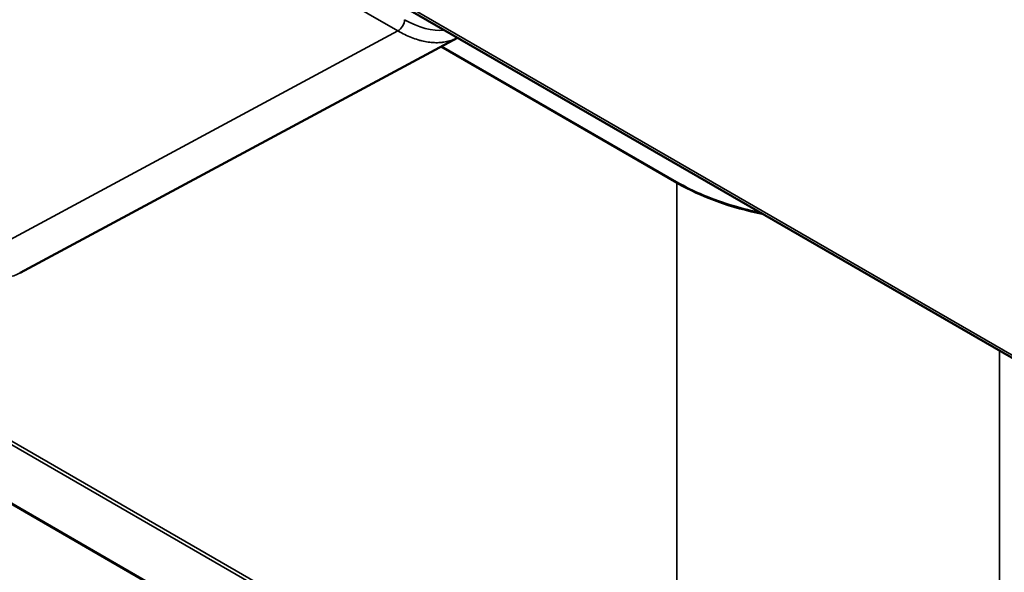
# Model space of a CAD drawing. Header units: millimetres. Extents: x 50 to 3176, y 50 to 2109.
# Tile 38 of 256: x 373 to 437, y 285 to 321. Entities that reach past the tile are written whole.
import ezdxf

# ---------------------------------------------------------------- set-up
doc = ezdxf.new("R2010")
doc.units = ezdxf.units.MM
doc.header["$LTSCALE"] = 10
doc.layers.add('Visible (ISO)', color=7, linetype='Continuous', lineweight=50)
doc.layers.add('Visible Narrow (ISO)', color=7, linetype='Continuous', lineweight=35)

msp = doc.modelspace()

# ---------------------------------------------------------------- linework, layer by layer
at = {"layer": 'Visible (ISO)'}
for p, q in [((412.4571, 266.3592), (151.5347, 417.0028)), ((268.1744, 397.2329), (495.6353, 265.9083)), ((401.5312, 320.2393), (372.7726, 304.775)), ((400.0593, 319.9139), (400.0593, 319.9139)), ((400.4772, 319.6726), (415.9305, 310.7507))]:
    msp.add_line(p, q, dxfattribs=at)
msp.add_open_spline([(421.4848, 308.7191), (420.8853, 308.8432), (420.2996, 308.9893), (418.329, 309.569), (417.0405, 310.1098), (415.9305, 310.7507)], degree=3, knots=[4.27129622, 4.27129622, 4.27129622, 4.27129622, 4.39822972, 4.39822972, 4.71238898, 4.71238898, 4.71238898, 4.71238898], dxfattribs=at)
at = {"layer": 'Visible Narrow (ISO)'}
for p, q in [((151.6097, 417.0103), (412.5321, 266.3666)), ((248.448, 408.8249), (495.9353, 265.938)), ((397.6215, 320.6854), (343.2133, 352.0991)), ((397.6215, 320.6854), (368.8456, 305.2117)), ((399.9652, 319.9175), (399.9652, 319.9175)), ((415.9616, 310.682), (400.4317, 319.6481)), ((415.9616, 268.4691), (415.9616, 310.682)), ((415.8555, 268.2854), (362.3462, 299.179)), ((362.5659, 299.2971), (415.9616, 268.4691)), ((437.1748, 299.6605), (437.1748, 268.4691))]:
    msp.add_line(p, q, dxfattribs=at)
for centre, major_axis, ratio, start_param, end_param in [((397.6285, 321.1793), (0.3, 0.5196), 0.5773076, 3.910633, 5.4977993), ((398.0528, 327.4646), (3.6995, -6.4069), 0.5773305, 5.4976854, 6.025987), ((415.8555, 310.6208), (0.075, 0.1299), 0.5773503, 5.4977871, 6.2831853), ((426.5682, 316.8057), (-15, 0), 0.5773503, 0.7853982, 1.23665), ((368.8489, 311.7484), (3.9906, -6.9361), 0.5771912, 5.4988117, 6.2666098)]:
    msp.add_ellipse(centre, major_axis=major_axis, ratio=ratio, start_param=start_param, end_param=end_param, dxfattribs=at)
msp.add_open_spline([(397.6215, 320.6854), (397.7701, 320.5994), (397.9186, 320.5202), (398.2147, 320.3758), (398.3623, 320.3106), (398.6557, 320.1947), (398.8014, 320.144), (399.027, 320.0763), (399.1078, 320.0543), (399.3302, 319.9998), (399.4707, 319.9724), (399.7477, 319.9325), (399.8842, 319.9201), (400.1522, 319.9102), (400.2837, 319.9128), (400.4868, 319.9287), (400.5602, 319.9371), (400.7584, 319.9668), (400.881, 319.9931), (401.1193, 320.0608), (401.2349, 320.1021), (401.4094, 320.1779), (401.4709, 320.2075), (401.5311, 320.2394)], degree=3, knots=[0, 0, 0, 0, 0.09357022, 0.09357022, 0.1871354, 0.1871354, 0.28070638, 0.28070638, 0.33333333, 0.33333333, 0.42649991, 0.42649991, 0.51965981, 0.51965981, 0.61282628, 0.61282628, 0.66666667, 0.66666667, 0.76021909, 0.76021909, 0.85376524, 0.85376524, 0.90624211, 0.90624211, 0.90624211, 0.90624211], dxfattribs=at)

doc.saveas('drawing.dxf')
